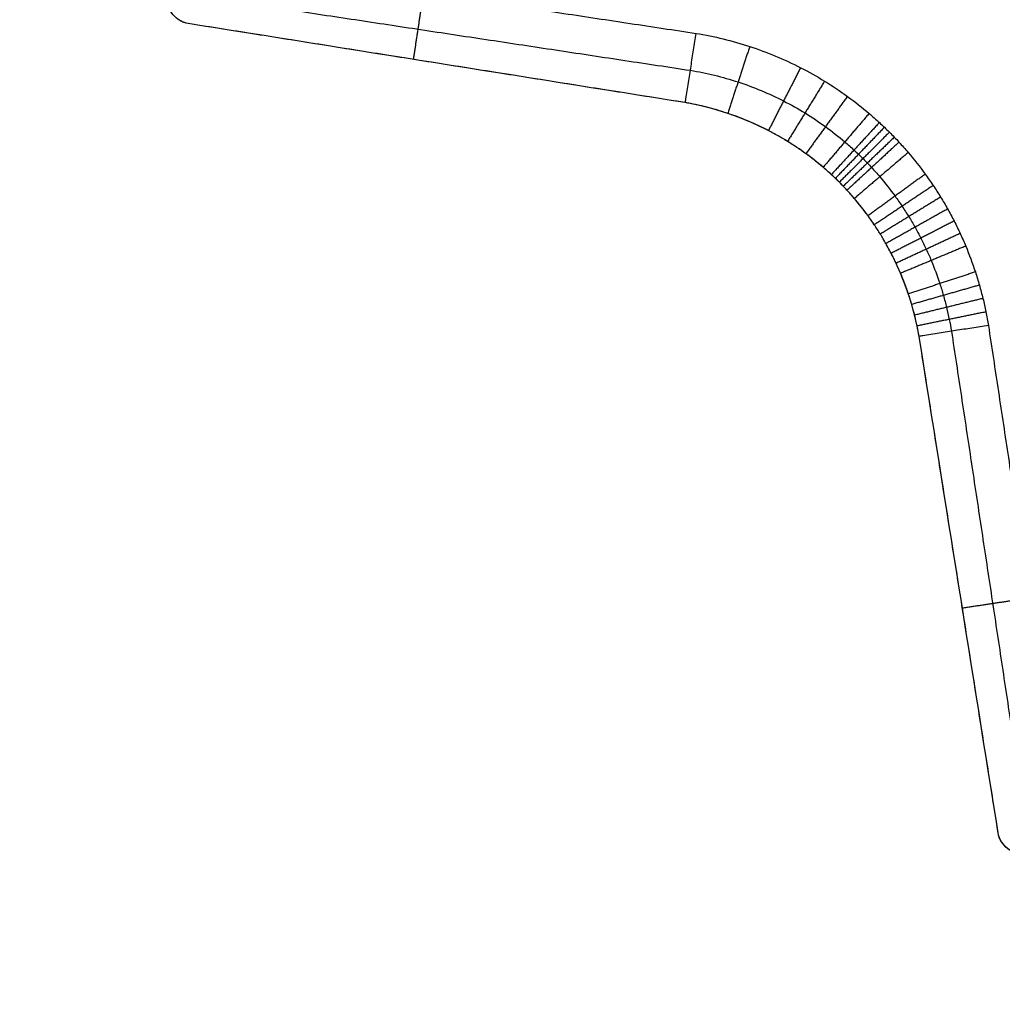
# Model space of a CAD drawing. Header units: millimetres. Extents: x -555 to 2346, y 1993 to 3099.
# Tile 26 of 40: x 1503 to 1713, y 2255 to 2466. Entities that reach past the tile are written whole.
import ezdxf

# ---------------------------------------------------------------- set-up
doc = ezdxf.new("R2010")
doc.units = ezdxf.units.MM
doc.layers.add('Base', color=7, linetype='Continuous', true_color=0x4c0000)
doc.layers.add('Tabletop', color=7, linetype='Continuous', true_color=0x7f7f3f)

msp = doc.modelspace()

# ---------------------------------------------------------------- linework, layer by layer
at = {"layer": 'Base'}
for points, degree in [([(1534.22, 2479.92, -21.07), (1590.78, 2471.37, -21.07), (1647.34, 2462.81, -21.07)], 2), ([(1534.22, 2471.83, -13.07), (1590.16, 2463.37, -13.07), (1646.09, 2454.91, -13.07)], 2), ([(1589.01, 2471.63, -21.07), (1587.92, 2464.44, -13.79), (1586.84, 2457.25, -6.52)], 2), ([(1644.88, 2448.01, -2.07), (1591.59, 2456.49, -2.07), (1538.29, 2464.98, -2.07)], 2), ([(1644.88, 2448.01, -6.06), (1609.35, 2453.66, -6.34), (1573.82, 2459.32, -6.62), (1538.29, 2464.98, -6.9)], 3), ([(1538.29, 2464.98, -6.9), (1538.29, 2464.98, -4.48), (1538.29, 2464.98, -2.07)], 2), ([(1658.79, 2460.02, -21.07), (1656.44, 2452.85, -13.53), (1654.08, 2445.69, -5.99)], 2), ([(1591.59, 2456.49, -6.48), (1591.59, 2456.49, -4.27), (1591.59, 2456.49, -2.07)], 2), ([(1669.67, 2455.48, -21.07), (1666.22, 2448.75, -13.5), (1662.78, 2442.01, -5.94)], 2), ([(1674.8, 2452.6, -21.07), (1670.84, 2446.15, -13.5), (1666.88, 2439.7, -5.93)], 2), ([(1679.69, 2449.33, -21.07), (1675.24, 2443.2, -13.49), (1670.79, 2437.07, -5.92)], 2), ([(1645, 2447.99, -6.06), (1644.96, 2447.99, -6.06), (1644.92, 2448, -6.06), (1644.88, 2448.01, -6.06)], 3), ([(1644.88, 2448.01, -6.06), (1644.88, 2448.01, -4.06), (1644.88, 2448.01, -2.07)], 2), ([(1684.32, 2445.68, -21.07), (1679.4, 2439.92, -13.49), (1674.49, 2434.16, -5.92)], 2), ([(1686.51, 2443.74, -21.07), (1681.38, 2438.17, -13.49), (1676.25, 2432.6, -5.92)], 2), ([(1687.59, 2442.73, -21.07), (1682.35, 2437.26, -13.49), (1677.11, 2431.79, -5.92)], 2), ([(1688.67, 2441.67, -21.07), (1683.31, 2436.32, -13.5), (1677.96, 2430.97, -5.92)], 2), ([(1689.71, 2440.6, -21.07), (1684.25, 2435.36, -13.49), (1678.78, 2430.12, -5.92)], 2), ([(1690.71, 2439.54, -21.07), (1685.15, 2434.4, -13.49), (1679.59, 2429.26, -5.92)], 2), ([(1692.68, 2437.33, -21.07), (1686.92, 2432.41, -13.49), (1681.16, 2427.49, -5.92)], 2), ([(1696.33, 2432.7, -21.07), (1690.2, 2428.24, -13.49), (1684.08, 2423.79, -5.92)], 2), ([(1677.97, 2430.95, -5.92), (1677.97, 2430.95, -4), (1677.97, 2430.95, -2.07)], 2), ([(1698.02, 2430.27, -21.07), (1691.73, 2426.06, -13.5), (1685.43, 2421.85, -5.92)], 2), ([(1699.61, 2427.79, -21.07), (1693.16, 2423.83, -13.5), (1686.71, 2419.87, -5.93)], 2), ([(1701.11, 2425.25, -21.07), (1694.51, 2421.54, -13.5), (1687.91, 2417.84, -5.93)], 2), ([(1702.5, 2422.65, -21.07), (1695.77, 2419.2, -13.5), (1689.03, 2415.76, -5.94)], 2), ([(1703.79, 2420, -21.07), (1696.93, 2416.82, -13.51), (1690.08, 2413.64, -5.95)], 2), ([(1704.98, 2417.3, -21.07), (1698.01, 2414.39, -13.51), (1691.04, 2411.48, -5.96)], 2), ([(1707.04, 2411.77, -21.07), (1699.87, 2409.42, -13.53), (1692.71, 2407.06, -5.99)], 2), ([(1707.9, 2408.95, -21.07), (1700.66, 2406.88, -13.53), (1693.42, 2404.81, -6)], 2), ([(1708.66, 2406.1, -21.07), (1701.35, 2404.31, -13.54), (1694.04, 2402.53, -6.02)], 2), ([(1709.3, 2403.22, -21.07), (1701.94, 2401.72, -13.55), (1694.57, 2400.22, -6.04)], 2), ([(1709.83, 2400.32, -21.07), (1718.39, 2343.76, -21.07), (1726.94, 2287.2, -21.07)], 2), ([(1695.03, 2397.87, -6.06), (1695.02, 2397.9, -6.06), (1695.01, 2397.94, -6.06), (1695.01, 2397.98, -6.06)], 3), ([(1712, 2291.27, -2.07), (1703.51, 2344.57, -2.07), (1695.03, 2397.87, -2.07)], 2), ([(1712, 2291.27, -6.9), (1706.34, 2326.8, -6.62), (1700.68, 2362.33, -6.34), (1695.03, 2397.87, -6.06)], 3), ([(1695.03, 2397.87, -6.06), (1695.03, 2397.87, -4.06), (1695.03, 2397.87, -2.07)], 2), ([(1701.93, 2399.07, -13.07), (1710.39, 2343.14, -13.07), (1718.85, 2287.2, -13.07)], 2), ([(1703.51, 2344.57, -6.48), (1703.51, 2344.57, -4.27), (1703.51, 2344.57, -2.07)], 2), ([(1718.65, 2341.99, -21.07), (1711.46, 2340.91, -13.79), (1704.27, 2339.82, -6.52)], 2), ([(1712, 2291.27, -6.9), (1712, 2291.27, -4.48), (1712, 2291.27, -2.07)], 2)]:
    msp.add_open_spline(points, degree=degree, dxfattribs=at)
for points in [[(1538.29, 2464.98, -2.07), (1534.44, 2466.07, -2.07), (1534.22, 2470.07, -2.07)], [(1717.09, 2287.2, -2.07), (1713.09, 2287.42, -2.07), (1712, 2291.27, -2.07)]]:
    msp.add_rational_spline(points, [1, 0.814082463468, 1], degree=2, dxfattribs=at)
for points, knots in [([(1538.29, 2464.98, -6.9), (1537.95, 2465.08, -6.95), (1537.63, 2465.2, -7.02), (1537.02, 2465.5, -7.23), (1536.74, 2465.68, -7.36), (1535.97, 2466.25, -7.81), (1535.55, 2466.69, -8.18), (1534.59, 2468.07, -9.4), (1534.27, 2469.09, -10.37), (1534.22, 2470.07, -11.33)], [0, 0, 0, 0, 1.068759, 1.068759, 2.135806, 2.135806, 4.260573, 4.260573, 8.432279, 8.432279, 8.432279, 8.432279]), ([(1645, 2447.99, -6.06), (1645.04, 2448.25, -6.32), (1645.17, 2449.09, -7.17), (1645.4, 2450.52, -8.62), (1645.68, 2452.28, -10.4), (1645.96, 2454.03, -12.18), (1646.23, 2455.79, -13.96), (1646.51, 2457.55, -15.73), (1646.79, 2459.3, -17.51), (1647.06, 2461.06, -19.29), (1647.25, 2462.23, -20.47), (1647.34, 2462.81, -21.07)], [-21.228495, -21.228495, -21.228495, -21.228495, -20.11345, -17.599266, -15.085083, -12.570901, -10.05672, -7.542539, -5.028359, -2.514179, 0, 0, 0, 0]), ([(1647.34, 2462.81, -21.07), (1651.22, 2462.18, -21.07), (1658.88, 2460.31, -21.07), (1667.98, 2456.51, -21.07), (1674.84, 2452.66, -21.07), (1679.74, 2449.39, -21.07), (1683.59, 2446.35, -21.07), (1686.16, 2444.07, -21.07), (1687.58, 2442.74, -21.07), (1688.68, 2441.67, -21.07), (1689.72, 2440.6, -21.07), (1691.04, 2439.2, -21.07), (1693.36, 2436.58, -21.07), (1695.77, 2433.52, -21.07), (1698.04, 2430.28, -21.07), (1699.62, 2427.8, -21.07), (1701.12, 2425.26, -21.07), (1702.52, 2422.66, -21.07), (1703.81, 2420, -21.07), (1705.39, 2416.4, -21.07), (1706.77, 2412.71, -21.07), (1707.92, 2408.95, -21.07), (1708.68, 2406.1, -21.07), (1709.32, 2403.22, -21.07), (1709.68, 2401.29, -21.07), (1709.83, 2400.32, -21.07)], [0, 0, 0, 0, 9.31037, 18.62074, 23.265341, 27.909941, 32.554541, 34.876841, 36.037991, 37.199141, 38.362937, 39.526734, 41.854326, 46.509511, 48.837104, 51.164697, 53.492289, 55.819882, 58.147474, 60.475067, 65.130252, 67.457844, 69.785437, 72.11303, 74.440622, 74.440622, 74.440622, 74.440622]), ([(1646.09, 2454.91, -13.07), (1649.55, 2454.34, -13.07), (1656.39, 2452.67, -13.07), (1664.52, 2449.28, -13.07), (1670.65, 2445.84, -13.07), (1675.03, 2442.91, -13.07), (1678.48, 2440.19, -13.07), (1680.78, 2438.15, -13.07), (1682.05, 2436.96, -13.07), (1683.02, 2436.02, -13.07), (1683.95, 2435.07, -13.07), (1685.14, 2433.8, -13.07), (1687.2, 2431.48, -13.07), (1689.36, 2428.73, -13.07), (1691.39, 2425.83, -13.07), (1692.81, 2423.61, -13.07), (1694.15, 2421.34, -13.07), (1695.39, 2419.01, -13.07), (1696.55, 2416.64, -13.07), (1697.97, 2413.42, -13.07), (1699.19, 2410.12, -13.07), (1700.23, 2406.75, -13.07), (1700.9, 2404.2, -13.07), (1701.48, 2401.64, -13.07), (1701.79, 2399.93, -13.07), (1701.93, 2399.07, -13.07)], [0.040167, 0.040167, 0.040167, 0.040167, 9.31037, 18.62074, 23.265341, 27.909941, 32.554541, 34.876841, 36.037991, 37.199141, 38.362937, 39.526734, 41.854326, 46.509511, 48.837104, 51.164697, 53.492289, 55.819882, 58.147474, 60.475067, 65.130252, 67.457844, 69.785437, 72.11303, 74.400513, 74.400513, 74.400513, 74.400513]), ([(1695.01, 2397.98, -6.06), (1694.88, 2398.73, -6.05), (1694.73, 2399.48, -6.04), (1694.57, 2400.22, -6.04), (1694.41, 2400.99, -6.03), (1694.23, 2401.76, -6.03), (1694.04, 2402.53, -6.02), (1693.85, 2403.29, -6.01), (1693.64, 2404.05, -6.01), (1693.42, 2404.81, -6), (1693.2, 2405.56, -6), (1692.96, 2406.32, -5.99), (1692.71, 2407.06, -5.99), (1692.21, 2408.56, -5.98), (1691.65, 2410.03, -5.97), (1691.04, 2411.48, -5.96), (1690.73, 2412.21, -5.96), (1690.41, 2412.93, -5.95), (1690.08, 2413.64, -5.95), (1689.74, 2414.35, -5.95), (1689.4, 2415.06, -5.95), (1689.03, 2415.76, -5.94), (1688.67, 2416.46, -5.94), (1688.3, 2417.15, -5.94), (1687.91, 2417.84, -5.93), (1687.52, 2418.52, -5.93), (1687.12, 2419.2, -5.93), (1686.71, 2419.87, -5.93), (1686.3, 2420.54, -5.93), (1685.87, 2421.2, -5.92), (1685.43, 2421.85, -5.92), (1684.99, 2422.51, -5.92), (1684.54, 2423.15, -5.92), (1684.08, 2423.79, -5.92), (1683.15, 2425.06, -5.92), (1682.18, 2426.3, -5.92), (1681.16, 2427.49, -5.92), (1680.64, 2428.09, -5.92), (1680.12, 2428.68, -5.92), (1679.59, 2429.26, -5.92), (1679.32, 2429.55, -5.92), (1679.05, 2429.84, -5.92), (1678.78, 2430.12, -5.92), (1678.51, 2430.4, -5.92), (1678.24, 2430.68, -5.92), (1677.97, 2430.95, -5.92), (1677.97, 2430.96, -5.92), (1677.96, 2430.96, -5.92), (1677.96, 2430.97, -5.92), (1677.68, 2431.24, -5.92), (1677.4, 2431.52, -5.92), (1677.11, 2431.79, -5.92), (1676.83, 2432.06, -5.92), (1676.54, 2432.33, -5.92), (1676.25, 2432.6, -5.92), (1675.67, 2433.13, -5.92), (1675.09, 2433.65, -5.92), (1674.49, 2434.16, -5.92), (1673.29, 2435.18, -5.92), (1672.06, 2436.15, -5.92), (1670.79, 2437.07, -5.92), (1669.52, 2438, -5.92), (1668.22, 2438.87, -5.92), (1666.88, 2439.7, -5.93), (1665.54, 2440.52, -5.93), (1664.17, 2441.29, -5.94), (1662.78, 2442.01, -5.94), (1659.98, 2443.46, -5.95), (1657.07, 2444.69, -5.97), (1654.08, 2445.69, -5.99), (1651.12, 2446.68, -6.01), (1648.08, 2447.45, -6.03), (1645, 2447.99, -6.06)], [0.119944, 0.119944, 0.119944, 0.119944, 2.401161, 2.401161, 2.401161, 4.766428, 4.766428, 4.766428, 7.131015, 7.131015, 7.131015, 9.494958, 9.494958, 9.494958, 14.222066, 14.222066, 14.222066, 16.584451, 16.584451, 16.584451, 18.946485, 18.946485, 18.946485, 21.308082, 21.308082, 21.308082, 23.669576, 23.669576, 23.669576, 26.030524, 26.030524, 26.030524, 28.391893, 28.391893, 28.391893, 33.114278, 33.114278, 33.114278, 35.475934, 35.475934, 35.475934, 36.655422, 36.655422, 36.655422, 37.816055, 37.816055, 37.816055, 37.836876, 37.836876, 37.836876, 39.016821, 39.016821, 39.016821, 40.194663, 40.194663, 40.194663, 42.549874, 42.549874, 42.549874, 47.261863, 47.261863, 47.261863, 51.97418, 51.97418, 51.97418, 56.687344, 56.687344, 56.687344, 66.146631, 66.146631, 66.146631, 75.53018, 75.53018, 75.53018, 75.53018]), ([(1709.83, 2400.32, -21.07), (1709.25, 2400.23, -20.47), (1708.08, 2400.04, -19.29), (1706.32, 2399.77, -17.51), (1704.57, 2399.49, -15.73), (1702.81, 2399.21, -13.96), (1701.05, 2398.94, -12.18), (1699.3, 2398.66, -10.4), (1697.54, 2398.38, -8.62), (1696.11, 2398.16, -7.17), (1695.26, 2398.02, -6.32), (1695.01, 2397.98, -6.06)], [0, 0, 0, 0, 2.514179, 5.028359, 7.542539, 10.05672, 12.570902, 15.085084, 17.599267, 20.11345, 21.228496, 21.228496, 21.228496, 21.228496]), ([(1717.09, 2287.2, -11.32), (1716.11, 2287.25, -10.37), (1715.09, 2287.57, -9.4), (1713.71, 2288.54, -8.18), (1713.27, 2288.95, -7.81), (1712.7, 2289.72, -7.36), (1712.52, 2290, -7.23), (1712.22, 2290.61, -7.02), (1712.1, 2290.93, -6.95), (1712, 2291.27, -6.9)], [0, 0, 0, 0, 4.171706, 4.171706, 6.296473, 6.296473, 7.36352, 7.36352, 8.432279, 8.432279, 8.432279, 8.432279])]:
    msp.add_open_spline(points, degree=3, knots=knots, dxfattribs=at)
msp.add_rational_spline([(1695.03, 2397.87, -2.07), (1691.73, 2417.11, -2.07), (1677.97, 2430.95, -2.07), (1664.12, 2444.71, -2.07), (1644.88, 2448.01, -2.07)], [1, 0.953465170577, 1, 0.953465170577, 1], degree=2, knots=[-1046.982878, -1046.982878, -1046.982878, -1009.171148, -1009.171148, -971.359417, -971.359417, -971.359417], dxfattribs=at)
at = {"layer": 'Tabletop'}
for points, knots in [([(2345.95, 2548.93, 8.93), (2345.95, 1998.93, 8.93), (1795.95, 1998.93, 8.93), (1245.95, 1998.93, 8.93), (1245.95, 2548.93, 8.93), (1245.95, 3098.93, 8.93), (1795.95, 3098.93, 8.93), (2345.95, 3098.93, 8.93), (2345.95, 2548.93, 8.93)], [-3455.751919, -3455.751919, -3455.751919, -2591.813939, -2591.813939, -1727.875959, -1727.875959, -863.93798, -863.93798, 0, 0, 0]), ([(2345.95, 2548.93, 16.93), (2345.95, 1998.93, 16.93), (1795.95, 1998.93, 16.93), (1245.95, 1998.93, 16.93), (1245.95, 2548.93, 16.93), (1245.95, 3098.93, 16.93), (1795.95, 3098.93, 16.93), (2345.95, 3098.93, 16.93), (2345.95, 2548.93, 16.93)], [-3455.751919, -3455.751919, -3455.751919, -2591.813939, -2591.813939, -1727.875959, -1727.875959, -863.93798, -863.93798, 0, 0, 0]), ([(2345.95, 2548.93, 12.93), (2345.95, 1998.93, 12.93), (1795.95, 1998.93, 12.93), (1245.95, 1998.93, 12.93), (1245.95, 2548.93, 12.93), (1245.95, 3098.93, 12.93), (1795.95, 3098.93, 12.93), (2345.95, 3098.93, 12.93), (2345.95, 2548.93, 12.93)], [-3455.751919, -3455.751919, -3455.751919, -2591.813939, -2591.813939, -1727.875959, -1727.875959, -863.93798, -863.93798, 0, 0, 0]), ([(2332.95, 2548.93, 3.43), (2332.95, 3085.93, 3.43), (1795.95, 3085.93, 3.43), (1258.95, 3085.93, 3.43), (1258.95, 2548.93, 3.43), (1258.95, 2011.93, 3.43), (1795.95, 2011.93, 3.43), (2332.95, 2011.93, 3.43), (2332.95, 2548.93, 3.43)], [0, 0, 0, 1100, 1100, 2200, 2200, 3300, 3300, 4400, 4400, 4400]), ([(2319.95, 2548.93, -2.07), (2319.95, 3072.93, -2.07), (1795.95, 3072.93, -2.07), (1271.95, 3072.93, -2.07), (1271.95, 2548.93, -2.07), (1271.95, 2024.93, -2.07), (1795.95, 2024.93, -2.07), (2319.95, 2024.93, -2.07), (2319.95, 2548.93, -2.07)], [0, 0, 0, 1100, 1100, 2200, 2200, 3300, 3300, 4400, 4400, 4400])]:
    msp.add_rational_spline(points, [1, 0.707106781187, 1, 0.707106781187, 1, 0.707106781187, 1, 0.707106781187, 1], degree=2, knots=knots, dxfattribs=at)

doc.saveas('drawing.dxf')
